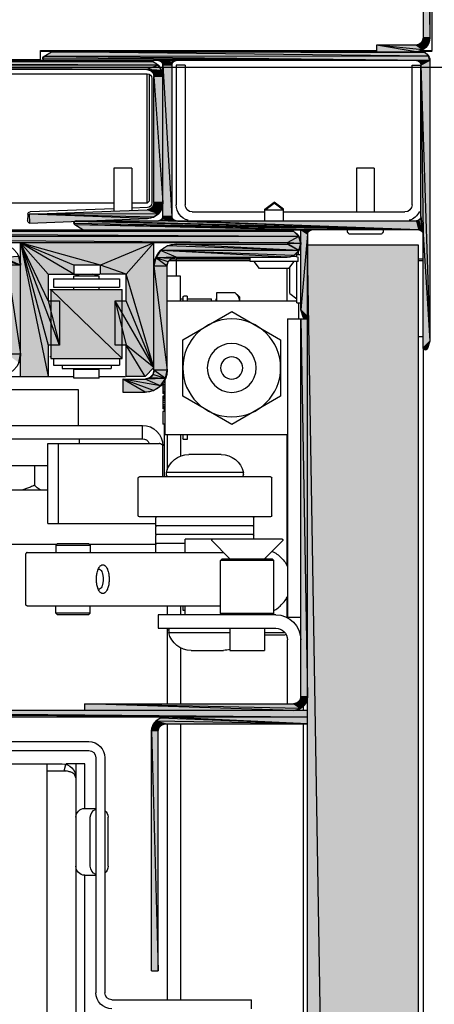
# Model space of a CAD drawing. Header units: millimetres. Extents: x 0 to 111311, y -48878 to -25280.
# Tile 230 of 244: x 106341 to 106350, y -28081 to -28059. Entities that reach past the tile are written whole.
import ezdxf

# ---------------------------------------------------------------- set-up
doc = ezdxf.new("R2010")
doc.units = ezdxf.units.MM
doc.layers.add('J 0.15', color=40, linetype='Continuous', lineweight=15)

# ---------------------------------------------------------------- blocks, each defined once
blk = doc.blocks.new('A$C240905DC')
at = {"color": 7, "linetype": 'Continuous'}
for p, q in [((0.5, 2612.93), (0.5, 2494.13)), ((2, 2612.93), (2, 2494.13)), ((0, 2491.28), (0, 2548.03)), ((2.5, 2491.28), (0, 2491.28)), ((2.5, 2491.15), (0, 2491.15)), ((0.77, 2490.03), (85.5, 2491.03)), ((0.77, 2490.03), (1.5, 2490.76)), ((0.92, 2492.58), (2.8, 2492.74)), ((1.5, 2490.76), (2.5, 2491.03)), ((1.5, 2490.76), (85.5, 2491.03)), ((2.05, 2491.44), (12.46, 2492.53)), ((2.05, 2491.44), (3.6, 2492.53)), ((3.6, 2491.03), (2.05, 2491.44)), ((85.5, 2491.03), (2.5, 2491.03)), ((2.8, 2492.74), (3.6, 2492.53)), ((3.6, 2491.03), (12.46, 2492.53)), ((3.6, 2492.53), (12.46, 2492.53)), ((12.46, 2492.53), (12.46, 2491.03)), ((88, 2491.28), (12.46, 2491.28)), ((88, 2491.15), (85.5, 2491.15)), ((87.26, 2489.96), (85.5, 2491.03)), ((88, 2489.29), (88, 2491.28)), ((0.5, 2489.03), (87.38, 2489.2)), ((3.5, 2489.03), (0.5, 2489.03)), ((0.5, 2489.03), (3, 2488.89)), ((0.5, 2489.03), (2.63, 2488.53)), ((0.5, 2489.03), (0.5, 2426.03)), ((2.63, 2488.53), (2.5, 2488.03)), ((3, 2488.89), (2.63, 2488.53)), ((3.5, 2489.03), (3, 2488.89)), ((3.5, 2489.03), (87.38, 2489.2)), ((3.5, 2489.03), (57.5, 2489.03)), ((57.5, 2489.03), (87.38, 2489.2)), ((61.5, 2489.03), (57.5, 2489.03)), ((58, 2488.89), (57.5, 2489.03)), ((58, 2488.89), (61.5, 2489.03)), ((58.37, 2488.53), (61, 2488.89)), ((58.5, 2488.03), (60.63, 2488.53)), ((60.63, 2488.53), (60.5, 2488.03)), ((61, 2488.89), (60.63, 2488.53)), ((61.5, 2489.03), (61, 2488.89)), ((61.5, 2489.03), (87.38, 2489.2)), ((61.5, 2489.03), (251, 2489.03)), ((61.55, 2487.97), (248.28, 2488.75)), ((62.72, 2488.75), (64.1, 2489.03)), ((62.72, 2488.75), (246.9, 2489.03)), ((87.38, 2489.2), (87, 2489.03)), ((224.76, 2489.29), (88, 2489.29)), ((2.5, 2488.03), (2, 2450.03)), ((2.5, 2454.03), (2.5, 2488.03)), ((4.5, 2488.01), (2.5, 2488.01)), ((4.5, 2456.63), (4.5, 2488.01)), ((55.5, 2488.01), (57.5, 2488.01)), ((55.5, 2488.01), (55.5, 2456.63)), ((57.5, 2488.01), (57.5, 2456.63)), ((58.5, 2488.03), (58.5, 2454.03)), ((60.5, 2454.03), (60.5, 2488.03)), ((60.5, 2485.43), (62.71, 2486.23)), ((60.77, 2486.81), (63.3, 2486.81)), ((61.55, 2487.97), (249.45, 2487.97)), ((62.71, 2486.23), (62.5, 2485.43)), ((63.3, 2486.81), (62.71, 2486.23)), ((64.1, 2487.03), (249.45, 2487.97)), ((64.1, 2487.03), (246.9, 2487.03)), ((62.5, 2457.13), (62.5, 2485.43)), ((63, 2485.03), (63, 2457.04)), ((63.5, 2457.53), (63.5, 2485.89)), ((248.38, 2486.03), (64, 2486.03)), ((64, 2457.23), (64, 2486.03)), ((13, 2464.83), (17, 2464.83)), ((13, 2464.83), (13, 2455.03)), ((17, 2464.83), (17, 2455.03)), ((67.5, 2464.83), (71.5, 2464.83)), ((67.5, 2464.83), (67.5, 2455.4)), ((71.5, 2464.83), (71.5, 2455.25)), ((64, 2457.03), (63.5, 2457.53)), ((33.4, 2455.62), (35.5, 2457.23)), ((33.4, 2455.42), (35.5, 2457.03)), ((33.4, 2455.62), (33.66, 2455.62)), ((33.4, 2453.03), (33.4, 2455.62)), ((33.4, 2455.42), (37.6, 2455.42)), ((37.6, 2455.62), (35.5, 2457.23)), ((37.6, 2455.42), (35.5, 2457.03)), ((37.34, 2455.62), (37.6, 2455.62)), ((37.6, 2453.03), (37.6, 2455.62)), ((60.76, 2455.78), (62.7, 2456.34)), ((61.51, 2454.63), (64.04, 2455.53)), ((62.7, 2456.34), (63.27, 2455.76)), ((63.96, 2456.04), (67.5, 2455.91)), ((64, 2457.03), (67.5, 2457.03)), ((90.58, 2454.53), (64.04, 2455.53)), ((71.5, 2457.03), (155.25, 2457.03)), ((71.5, 2455.76), (90.36, 2455.03)), ((2.5, 2454.03), (2, 2450.03)), ((2.63, 2453.53), (2, 2450.03)), ((2.63, 2453.53), (2.13, 2450.53)), ((2.5, 2454.03), (2.63, 2453.53)), ((2.63, 2453.53), (3, 2453.16)), ((33.4, 2455.03), (6.1, 2455.03)), ((53.9, 2455.03), (37.6, 2455.03)), ((57.5, 2453.03), (61, 2453.16)), ((58, 2453.16), (60.63, 2453.53)), ((58.37, 2453.53), (60.5, 2454.03)), ((60.5, 2454.03), (60.63, 2453.53)), ((60.63, 2453.53), (61, 2453.16)), ((61, 2453.16), (61.5, 2453.03)), ((62.63, 2453.84), (90.58, 2454.53)), ((63.96, 2453.53), (62.63, 2453.84)), ((63.96, 2453.53), (90.58, 2454.53)), ((90.5, 2452.53), (63.96, 2453.53)), ((90.58, 2454.53), (90.5, 2452.53)), ((90.84, 2454.55), (90.9, 2453.05)), ((3, 2451.03), (57.5, 2453.03)), ((3, 2451.03), (61.5, 2453.03)), ((3, 2451.03), (80.26, 2452.1)), ((3, 2451.03), (27, 2451.03)), ((57.5, 2453.03), (3.5, 2453.03)), ((27, 2451.03), (80.26, 2452.1)), ((29.5, 2451.03), (27, 2451.03)), ((27.5, 2450.89), (27, 2451.03)), ((27.5, 2450.89), (29.5, 2451.03)), ((27.87, 2450.53), (27.5, 2450.89)), ((27.87, 2450.53), (29.5, 2451.03)), ((28, 2450.03), (29.5, 2451.03)), ((29.5, 2451.03), (80.26, 2452.1)), ((229.84, 2451.03), (29.5, 2451.03)), ((29.5, 2433.03), (29.5, 2451.03)), ((31.05, 2450.61), (32.6, 2451.03)), ((31.05, 2450.61), (226.4, 2451.03)), ((57.5, 2453.03), (61.5, 2453.03)), ((80, 2453.03), (61.5, 2453.03)), ((78.5, 2451.03), (80.26, 2452.1)), ((2, 2450.03), (0.5, 2426.03)), ((2.13, 2450.53), (2, 2450.03)), ((2, 2424.53), (2, 2450.03)), ((11.65, 2450.03), (18.35, 2450.03)), ((28, 2450.03), (27.87, 2450.53)), ((28, 2450.03), (29.5, 2433.03)), ((28, 2450.03), (28, 2431.53)), ((29.92, 2449.48), (227.95, 2450.61)), ((29.92, 2449.48), (229.08, 2449.48)), ((32.6, 2448.08), (229.08, 2449.48)), ((3.03, 2447.53), (28.03, 2447.53)), ((3.03, 972.53), (3.03, 2447.53)), ((3.03, 972.53), (28.03, 2447.53)), ((28.03, 972.53), (28.03, 2447.53)), ((29.5, 2447.93), (32.47, 2448)), ((29.92, 2446.38), (32.6, 2447.78)), ((29.92, 2446.38), (59.44, 2447.4)), ((32.47, 2448), (32.47, 2447.85)), ((32.6, 2448.08), (226.4, 2448.08)), ((57.55, 2447.78), (32.6, 2447.78)), ((59.44, 2447.4), (61.05, 2446.33)), ((62.5, 2448.08), (74.5, 2443.08)), ((62.5, 2448.08), (68.75, 2441.08)), ((62.5, 2419.48), (62.5, 2448.08)), ((74.5, 2443.08), (92.5, 2448.08)), ((80.5, 2441.08), (92.5, 2448.08)), ((80.5, 2443.08), (92.5, 2448.08)), ((92.5, 2448.08), (86.25, 2418.08)), ((86.25, 2435.08), (92.5, 2448.08)), ((86.25, 2441.08), (92.5, 2448.08)), ((92.5, 2418.08), (92.5, 2448.08)), ((3.03, 2444.46), (2, 2444.46)), ((30.43, 2445.43), (29.5, 2445.43)), ((30.03, 2445.43), (30.03, 2446.22)), ((30.1, 2444.83), (30.15, 2444.83)), ((30.1, 2443.9), (30.1, 2444.83)), ((30.43, 2444.83), (30.43, 2445.43)), ((30.43, 2445.03), (31.51, 2445.03)), ((31.05, 2445.24), (61.05, 2446.33)), ((32.6, 2444.83), (31.05, 2445.24)), ((32.6, 2444.83), (61.05, 2446.33)), ((57.55, 2444.83), (32.6, 2444.83)), ((40.9, 2443.9), (40.9, 2444.83)), ((40.9, 2444.53), (57.55, 2444.53)), ((58.7, 2444.46), (40.9, 2444.46)), ((57.55, 2444.53), (57.4, 2444.68)), ((57.55, 2444.83), (61.05, 2446.33)), ((57.55, 2444.53), (57.55, 2440.57)), ((58.55, 2444.56), (62.12, 2444.72)), ((59.28, 2443.83), (58.55, 2444.56)), ((59.28, 2443.83), (62.12, 2444.72)), ((59.55, 2442.83), (62.12, 2444.72)), ((61.05, 2446.33), (62.12, 2444.72)), ((62.12, 2444.72), (62.5, 2442.83)), ((2, 2444.03), (3.03, 2444.03)), ((30.1, 2443.9), (40.9, 2443.9)), ((30.43, 2434.63), (30.43, 2443.9)), ((32.2, 2442.33), (31, 2443.9)), ((32, 2436.73), (32, 2442.59)), ((32.2, 2442.33), (38.8, 2442.33)), ((32.55, 2434.98), (32.55, 2442.33)), ((38.8, 2442.33), (40, 2443.9)), ((40.9, 2444.03), (59.14, 2444.03)), ((59.55, 2442.83), (59.28, 2443.83)), ((59.55, 2419.48), (59.55, 2442.83)), ((68.75, 2441.08), (74.5, 2443.08)), ((74.5, 2443.08), (80.5, 2443.08)), ((74.5, 2441.08), (74.5, 2443.08)), ((80.5, 2443.08), (80.5, 2441.08)), ((92.5, 2443.08), (95.77, 2444.08)), ((56.55, 2440.57), (59.55, 2440.57)), ((56.55, 2434.98), (56.55, 2440.57)), ((62.5, 2420.08), (68.75, 2441.08)), ((68.75, 2441.08), (74.5, 2441.08)), ((68.75, 2435.08), (68.75, 2441.08)), ((85.05, 2439.98), (70.25, 2439.98)), ((70.25, 2439.98), (70.25, 2438.13)), ((86.25, 2441.08), (74.65, 2441.08)), ((74.8, 2440.58), (76.24, 2441.08)), ((74.8, 2440.58), (80.5, 2440.58)), ((74.8, 2439.98), (74.8, 2440.58)), ((80.5, 2440.58), (79.06, 2441.08)), ((80.5, 2439.98), (80.5, 2440.58)), ((85.05, 2439.98), (85.05, 2438.13)), ((86.25, 2441.08), (86.25, 2435.08)), ((85.91, 2437.58), (69.65, 2437.58)), ((69.65, 2422.08), (69.65, 2437.58)), ((69.65, 2422.08), (85.65, 2437.58)), ((85.05, 2438.13), (70.25, 2438.13)), ((74.8, 2437.58), (74.8, 2438.13)), ((80.5, 2437.58), (80.5, 2438.13)), ((85.65, 2437.58), (85.65, 2422.08)), ((32, 2436.73), (30.43, 2435.53)), ((43.3, 2435.92), (44.3, 2436.92)), ((43.3, 2435.92), (43.3, 2434.98)), ((48.35, 2436.92), (44.3, 2436.92)), ((48.35, 2434.98), (48.35, 2436.92)), ((48.55, 2435.52), (48.35, 2435.52)), ((48.55, 2434.98), (48.55, 2435.52)), ((55.03, 2435.53), (49.55, 2435.53)), ((49.55, 2434.98), (49.55, 2435.53)), ((55.03, 2436.08), (55.83, 2436.08)), ((55.03, 2436.08), (55.03, 2434.98)), ((56.03, 2435.88), (56.03, 2434.98)), ((56.55, 2435.53), (56.03, 2435.53)), ((30.43, 2434.63), (29.5, 2434.63)), ((30.03, 2434.63), (30.03, 2431.03)), ((30.43, 2434.98), (59.55, 2434.98)), ((62.5, 2420.08), (68.75, 2435.08)), ((71.25, 2435.08), (68.75, 2435.08)), ((71.25, 2425.08), (71.25, 2435.08)), ((86.25, 2435.08), (83.75, 2435.08)), ((83.75, 2435.08), (83.75, 2425.08)), ((86.25, 2435.08), (83.75, 2425.08)), ((28, 2431.53), (29.5, 2433.03)), ((32.53, 2431.03), (28.03, 2431.03)), ((29.53, 2431.03), (28.03, 2346.13)), ((28.12, 2431.2), (28.98, 2431.38)), ((28.98, 2431.38), (28.76, 2431.1)), ((28.98, 2431.38), (29.5, 2433.03)), ((29.53, 2346.13), (29.53, 2431.03)), ((32.53, 2431.03), (32.53, 2364.03)), ((45.03, 2432.68), (34.03, 2426.33)), ((56.03, 2426.33), (45.03, 2432.68)), ((3.03, 2427.03), (2.03, 2427.03)), ((0.5, 2426.03), (2, 2424.53)), ((0.5, 2426.03), (1.02, 2424.38)), ((1.02, 2424.38), (2, 2424.53)), ((2, 2424.53), (1.88, 2424.2)), ((2.03, 2424.38), (2.03, 999.03)), ((34.03, 2426.33), (34.03, 2413.63)), ((56.03, 2413.63), (56.03, 2426.33)), ((62.5, 2420.08), (68.75, 2425.08)), ((64.5, 2418.08), (68.75, 2425.08)), ((68.75, 2425.08), (71.25, 2425.08)), ((68.75, 2418.08), (68.75, 2425.08)), ((83.75, 2425.08), (86.25, 2425.08)), ((86.25, 2425.08), (86.25, 2418.08)), ((85.65, 2422.08), (69.65, 2422.08)), ((70.25, 2422.08), (70.25, 2420.63)), ((85.05, 2422.08), (85.05, 2420.63)), ((85.91, 2422.58), (85.65, 2422.58)), ((62.5, 2420.08), (64.5, 2418.08)), ((85.05, 2420.63), (70.25, 2420.63)), ((72.15, 2420.63), (72.15, 2419.83)), ((83.15, 2420.63), (83.15, 2419.83)), ((59.93, 2417.58), (63.5, 2417.75)), ((63.5, 2417.75), (64.5, 2417.48)), ((64.5, 2418.08), (68.75, 2418.08)), ((74.8, 2418.08), (68.9, 2418.08)), ((83.15, 2419.83), (72.15, 2419.83)), ((74.8, 2419.63), (80.5, 2419.63)), ((74.8, 2417.68), (74.8, 2419.63)), ((74.8, 2417.68), (80.5, 2417.68)), ((75.5, 2419.83), (75.5, 2419.63)), ((79.8, 2419.83), (79.8, 2419.63)), ((80.5, 2417.68), (80.5, 2419.63)), ((113.5, 2418.08), (80.5, 2418.08)), ((60.03, 2417.37), (60.03, 2404.98)), ((60.03, 2416.28), (60.53, 2416.28)), ((60.03, 2415.88), (60.53, 2415.88)), ((60.53, 2416.28), (60.53, 2414.24)), ((61, 2415.98), (69.5, 2417.48)), ((61, 2415.98), (64.5, 2417.48)), ((62.61, 2414.9), (61, 2415.98)), ((62.61, 2414.9), (69.5, 2417.48)), ((69.5, 2417.48), (64.5, 2417.48)), ((64.5, 2414.53), (69.5, 2417.48)), ((69.5, 2417.48), (69.5, 2414.53)), ((34.03, 2413.63), (45.03, 2407.28)), ((45.03, 2407.28), (56.03, 2413.63)), ((60.03, 2415.41), (60.53, 2415.41)), ((60.03, 2415.02), (60.53, 2415.02)), ((60.03, 2414.63), (60.53, 2414.63)), ((60.03, 2414.39), (60.53, 2414.39)), ((60.03, 2414.24), (60.53, 2414.24)), ((60.03, 2413.61), (60.53, 2413.61)), ((60.03, 2413.53), (60.53, 2413.53)), ((60.03, 2413.45), (60.53, 2413.45)), ((60.03, 2413.29), (60.53, 2413.29)), ((60.21, 2414.24), (60.21, 2413.61)), ((60.53, 2413.61), (60.53, 2410.78)), ((64.5, 2414.53), (62.61, 2414.9)), ((69.5, 2414.53), (64.5, 2414.53)), ((79.5, 2415.08), (184.5, 2415.08)), ((79.5, 2407.08), (79.5, 2415.08)), ((60.03, 2413.06), (60.53, 2413.06)), ((60.03, 2412.67), (60.53, 2412.67)), ((60.03, 2412.2), (60.53, 2412.2)), ((60.03, 2411.73), (60.53, 2411.73)), ((60.03, 2411.33), (60.53, 2411.33)), ((60.03, 2411.1), (60.53, 2411.1)), ((60.03, 2410.94), (60.53, 2410.94)), ((60.03, 2410.86), (60.53, 2410.86)), ((60.03, 2410.78), (60.53, 2410.78)), ((60.03, 2410.16), (60.53, 2410.16)), ((60.21, 2410.78), (60.21, 2410.16)), ((60.53, 2410.16), (60.53, 2407.33)), ((60.03, 2407.33), (60.53, 2407.33)), ((60.21, 2407.33), (60.21, 2395.53)), ((179.5, 2407.08), (65.1, 2407.08)), ((65.1, 2404.08), (65.1, 2407.08)), ((32.53, 2404.98), (60.03, 2404.98)), ((32.55, 2375.48), (32.55, 2404.98)), ((55.03, 2404.98), (55.03, 2403.88)), ((56.03, 2404.98), (56.03, 2404.08)), ((56.55, 2404.98), (56.55, 2400.18)), ((59.55, 2404.98), (59.55, 2397.04)), ((55.03, 2403.88), (55.83, 2403.88)), ((60.5, 2395.53), (60.5, 2402.48)), ((86.39, 2403.04), (61.33, 2403.04)), ((101.5, 2404.08), (65.1, 2404.08)), ((79.23, 2403.04), (79.23, 2404.08)), ((83.93, 2385.04), (83.93, 2403.04)), ((86.39, 2385.04), (86.39, 2403.04)), ((47.4, 2400.53), (54.7, 2400.53)), ((201.56, 2398.03), (86.39, 2398.03)), ((89.38, 2398.03), (89.38, 2393.63)), ((36.35, 2395.53), (65.75, 2395.53)), ((42.4, 2396.53), (59.7, 2396.53)), ((42.4, 2396.03), (42.4, 2396.53)), ((59.55, 2395.68), (59.55, 2395.53)), ((59.7, 2396.03), (59.7, 2396.53)), ((36.05, 2386.83), (36.05, 2395.23)), ((66.05, 2386.83), (66.05, 2395.23)), ((103.45, 2392.63), (86.39, 2392.63)), ((36.35, 2386.53), (65.75, 2386.53)), ((40.05, 2384.53), (40.05, 2386.33)), ((40.05, 2384.53), (62.05, 2384.53)), ((62.05, 2384.53), (62.05, 2386.33)), ((86.39, 2385.04), (62.05, 2385.04)), ((40.05, 2382.53), (40.05, 2384.33)), ((40.05, 2382.53), (62.05, 2382.53)), ((40.05, 2381.53), (40.05, 2382.33)), ((62.05, 2382.53), (62.05, 2384.33)), ((62.05, 2380.53), (62.05, 2382.33)), ((33.57, 2381.19), (37.63, 2377.13)), ((33.71, 2381.53), (55.48, 2381.53)), ((49.49, 2381.19), (45.43, 2377.13)), ((55.48, 2378.53), (55.48, 2381.53)), ((55.48, 2380.53), (62.05, 2380.53)), ((62.05, 2378.53), (62.05, 2380.33)), ((77.08, 2380.37), (62.15, 2380.37)), ((77.24, 2380.53), (76.85, 2380.14)), ((84.55, 2380.14), (76.85, 2380.14)), ((76.85, 2380.14), (76.85, 2378.53)), ((84.17, 2380.53), (77.24, 2380.53)), ((84.17, 2380.53), (84.55, 2380.14)), ((167.55, 2380.37), (84.33, 2380.37)), ((84.55, 2380.14), (84.55, 2378.53)), ((90.98, 2378.53), (46.83, 2378.53)), ((91.28, 2366.83), (91.28, 2378.23)), ((35.53, 2376.73), (35.83, 2377.03)), ((35.53, 2376.73), (47.53, 2376.73)), ((35.53, 2364.83), (35.53, 2376.73)), ((35.83, 2377.03), (47.23, 2377.03)), ((37.34, 2377.03), (37.34, 2377.42)), ((45.43, 2377.13), (37.63, 2377.13)), ((37.63, 2377.13), (37.63, 2377.03)), ((45.43, 2377.13), (45.43, 2377.03)), ((47.53, 2376.73), (47.23, 2377.03)), ((47.53, 2364.83), (47.53, 2376.73)), ((32.55, 2363.9), (32.55, 2368.58)), ((35.53, 2364.83), (47.53, 2364.83)), ((35.83, 2364.53), (35.53, 2364.83)), ((47.23, 2364.53), (47.53, 2364.83)), ((90.98, 2366.53), (47.53, 2366.53)), ((55.48, 2364.53), (55.48, 2366.53)), ((56, 2365.53), (55.48, 2365.53)), ((56, 2366.53), (56, 2365.53)), ((56.55, 2366.53), (56.55, 2364.53)), ((59.55, 2366.53), (59.55, 2364.53)), ((76.85, 2364.91), (76.85, 2366.53)), ((76.85, 2364.91), (84.55, 2364.91)), ((77.24, 2364.53), (76.85, 2364.91)), ((84.17, 2364.53), (84.55, 2364.91)), ((84.55, 2364.91), (84.55, 2366.53)), ((32.53, 2364.03), (29.53, 2364.03)), ((35.13, 2364.53), (61.53, 2364.53)), ((61.53, 2364.53), (61.53, 2361.53)), ((77.24, 2364.53), (84.17, 2364.53)), ((32.88, 2360.19), (33.05, 2360.03)), ((37.63, 2360.53), (33.08, 2360.53)), ((61.53, 2361.53), (35.13, 2361.53)), ((37.63, 2361.53), (37.63, 2356.53)), ((45.43, 2361.53), (45.43, 2356.53)), ((59.18, 2360.53), (45.43, 2360.53)), ((59.18, 2361.03), (59.18, 2360.53)), ((59.55, 2361.53), (59.55, 2344.53)), ((32.53, 2344.53), (32.53, 2358.93)), ((37.63, 2360.03), (33.05, 2360.03)), ((45.43, 2356.53), (37.63, 2356.53)), ((54.18, 2356.53), (46.88, 2356.53)), ((56.55, 2357.11), (56.55, 2344.53)), ((28.44, 2344.58), (30.33, 2344.74)), ((30.33, 2344.74), (31.13, 2344.53)), ((28.03, 2343.03), (194.93, 2343.03)), ((29, 2343.89), (29, 2343.03)), ((29.58, 2343.44), (78.03, 2344.53)), ((29.58, 2343.44), (31.13, 2344.53)), ((31.13, 2343.03), (29.58, 2343.44)), ((31.13, 2343.03), (78.03, 2344.53)), ((78.03, 2344.53), (31.13, 2344.53)), ((78.03, 2343.03), (78.03, 2344.53)), ((28.03, 2341.53), (196.12, 2341.76)), ((28.03, 2341.53), (194.93, 2341.53)), ((28.03, 2340.03), (62.12, 2340.62)), ((59.93, 2340.03), (62.12, 2340.62)), ((60.73, 2339.81), (62.12, 2340.62)), ((62.12, 2340.62), (62.79, 2339.61)), ((59.93, 2340.03), (28.03, 2340.03)), ((29, 2340.03), (29, 1758.03)), ((56.55, 2340.03), (56.55, 2278.03)), ((59.55, 2340.03), (59.55, 2278.03)), ((60.73, 2339.81), (59.93, 2340.03)), ((61.31, 2339.23), (62.79, 2339.61)), ((61.53, 2338.43), (61.31, 2339.23)), ((61.53, 2338.43), (62.79, 2339.61)), ((61.53, 2284.53), (61.53, 2338.43)), ((62.79, 2339.61), (63.03, 2338.43)), ((63.03, 2284.53), (63.03, 2338.43)), ((199.96, 2336.03), (77.16, 2336.03)), ((199.96, 2334.03), (77.16, 2334.03)), ((73.56, 2332.43), (73.56, 2279.63)), ((75.56, 2332.43), (75.56, 2279.63)), ((78.06, 2331.03), (82.3, 2331.03)), ((78.06, 2321.03), (78.06, 2331.03)), ((80.06, 2331.03), (80.06, 1091.03)), ((82.72, 2329.47), (82.3, 2330.91)), ((86.57, 2329.47), (82.3, 2329.47)), ((86.57, 2331.03), (83.16, 2331.03)), ((209.97, 2331.03), (86.57, 2331.03)), ((86.57, 2331.03), (86.57, 1091.03)), ((78.06, 2321.03), (75.56, 2321.03)), ((72.81, 2308.03), (72.81, 2319.03)), ((76.81, 2308.03), (76.81, 2319.03)), ((78.06, 2306.03), (75.56, 2306.03)), ((78.06, 2251.03), (78.06, 2306.03)), ((63.03, 2284.53), (61.53, 2284.53)), ((71.96, 2278.03), (40.56, 2278.03)), ((40.56, 2276.03), (40.56, 2278.03))]:
    blk.add_line(p, q, dxfattribs=at)
for points in [[(0.5, 2612.93), (2, 2612.93), (0.5, 2494.13)], [(0.92, 2492.58), (0.5, 2494.13), (2, 2494.13)], [(0.92, 2492.58), (2, 2494.13), (2.21, 2493.33)], [(0.92, 2492.58), (2.21, 2493.33), (2.8, 2492.74)], [(2.05, 2491.44), (0.92, 2492.58), (3.6, 2492.53)], [(0.5, 2489.03), (0.77, 2490.03), (87.26, 2489.96)], [(0.5, 2489.03), (87.26, 2489.96), (87.49, 2489.61)], [(0.5, 2489.03), (87.49, 2489.61), (87.38, 2489.2)], [(0.5, 2489.03), (2.5, 2488.03), (0.5, 2426.03)], [(58.37, 2488.53), (58, 2488.89), (61, 2488.89)], [(58.5, 2488.03), (58.37, 2488.53), (60.63, 2488.53)], [(61.55, 2487.97), (62.72, 2488.75), (248.28, 2488.75)], [(58.5, 2488.03), (60.5, 2488.03), (58.5, 2454.03)], [(60.5, 2485.43), (60.77, 2486.81), (62.71, 2486.23)], [(60.77, 2486.81), (61.55, 2487.97), (64.1, 2487.03)], [(60.77, 2486.81), (64.1, 2487.03), (63.3, 2486.81)], [(60.5, 2485.43), (62.5, 2485.43), (60.5, 2457.13)], [(60.76, 2455.78), (60.5, 2457.13), (62.5, 2457.13)], [(60.76, 2455.78), (62.5, 2457.13), (62.7, 2456.34)], [(61.51, 2454.63), (60.76, 2455.78), (63.27, 2455.76)], [(61.51, 2454.63), (63.27, 2455.76), (64.04, 2455.53)], [(2.13, 2450.53), (3, 2453.16), (3.5, 2453.03)], [(57.5, 2453.03), (58, 2453.16), (61, 2453.16)], [(58, 2453.16), (58.37, 2453.53), (60.63, 2453.53)], [(58.37, 2453.53), (58.5, 2454.03), (60.5, 2454.03)], [(62.63, 2453.84), (61.51, 2454.63), (90.58, 2454.53)], [(2.5, 2450.89), (2.13, 2450.53), (3.5, 2453.03)], [(3, 2451.03), (2.5, 2450.89), (3.5, 2453.03), (3, 2451.03)], [(3, 2451.03), (80, 2453.03), (80.38, 2452.85)], [(3, 2451.03), (80.38, 2452.85), (80.49, 2452.45)], [(3, 2451.03), (80.49, 2452.45), (80.26, 2452.1)], [(29.5, 2447.93), (29.92, 2449.48), (32.6, 2448.08)], [(29.92, 2449.48), (31.05, 2450.61), (227.95, 2450.61)], [(29.5, 2447.93), (32.6, 2448.08), (32.47, 2448)], [(29.92, 2446.38), (29.5, 2447.93), (32.47, 2447.85)], [(29.92, 2446.38), (32.47, 2447.85), (32.6, 2447.78)], [(29.92, 2446.38), (57.55, 2447.78), (59.44, 2447.4)], [(83.75, 2425.08), (92.5, 2448.08), (86.25, 2425.08)], [(31.05, 2445.24), (29.92, 2446.38), (61.05, 2446.33)], [(58.55, 2444.56), (57.55, 2444.83), (62.12, 2444.72)], [(92.5, 2443.08), (92.88, 2444.99), (96.5, 2444.81)], [(92.5, 2443.08), (96.5, 2444.81), (95.77, 2444.08)], [(59.55, 2442.83), (62.5, 2442.83), (59.55, 2419.48)], [(92.5, 2443.08), (95.5, 2443.08), (92.5, 2423.08)], [(62.5, 2420.08), (71.25, 2435.08), (68.75, 2425.08)], [(28.12, 2431.2), (28, 2431.53), (28.98, 2431.38)], [(28.42, 2431.03), (28.12, 2431.2), (28.76, 2431.1), (28.42, 2431.03)], [(1.24, 2424.1), (1.02, 2424.38), (1.88, 2424.2)], [(1.88, 2424.2), (1.58, 2424.03), (1.24, 2424.1), (1.88, 2424.2)], [(92.88, 2421.16), (92.5, 2423.08), (95.5, 2423.08)], [(59.93, 2417.58), (59.55, 2419.48), (62.5, 2419.48)], [(59.93, 2417.58), (62.5, 2419.48), (62.77, 2418.48)], [(59.93, 2417.58), (62.77, 2418.48), (63.5, 2417.75)], [(61, 2415.98), (59.93, 2417.58), (64.5, 2417.48)], [(28.44, 2344.58), (28.03, 2346.13), (29.53, 2346.13)], [(28.44, 2344.58), (29.53, 2346.13), (29.74, 2345.33)], [(28.44, 2344.58), (29.74, 2345.33), (30.33, 2344.74)], [(28.03, 2341.53), (194.93, 2343.03), (197.12, 2342.44)], [(28.03, 2341.53), (197.12, 2342.44), (196.12, 2341.76)], [(29.58, 2343.44), (28.44, 2344.58), (31.13, 2344.53)], [(28.03, 2340.03), (59.93, 2341.53), (61.11, 2341.29)], [(28.03, 2340.03), (61.11, 2341.29), (62.12, 2340.62)], [(61.31, 2339.23), (60.73, 2339.81), (62.79, 2339.61)], [(61.53, 2338.43), (63.03, 2338.43), (61.53, 2284.53)]]:
    blk.add_lwpolyline(points, dxfattribs=at)
for radius in [11, 5.5, 2.5]:
    blk.add_circle((45.03, 2419.98), radius, dxfattribs=at)
for centre, radius, start, end in [((3.6, 2494.13), 3.1, 180, 270), ((3.6, 2494.13), 1.6, 180, 270), ((2.5, 2489.03), 2, 90, 180), ((3.5, 2488.03), 1, 90, 180), ((57.5, 2488.03), 1, 0, 90), ((61.5, 2488.03), 1, 90, 180), ((64.1, 2485.43), 3.6, 90, 180), ((87, 2489.53), 0.5, 270, 58.633), ((64.1, 2485.43), 1.6, 90, 180), ((64, 2485.03), 1, 90, 180), ((6.1, 2456.63), 1.6, 180, 270), ((53.9, 2456.63), 1.6, 270, 0), ((53.9, 2456.63), 3.6, 285, 0), ((64.1, 2457.13), 3.6, 180, 267.8418), ((64.1, 2457.13), 1.6, 180, 267.8418), ((64, 2457.04), 1, 180, 267.8), ((3.5, 2454.03), 1, 180, 270), ((6.1, 2456.63), 3.6, 205.0128, 255), ((57.5, 2454.03), 1, 270, 0), ((61.5, 2454.03), 1, 180, 270), ((90.34, 2454.53), 0.5, 2.2172, 87.8), ((90.4, 2453.03), 0.5, 278.8467, 2.2172), ((3, 2450.03), 1, 90, 180), ((11.65, 2450.68), 0.65, 147.4057, 270), ((18.35, 2450.68), 0.65, 270, 32.5943), ((27, 2450.03), 1, 0, 90), ((32.6, 2447.93), 3.1, 90, 270), ((80, 2452.53), 0.5, 301.367, 90), ((32.6, 2447.93), 0.15, 90, 270), ((57.55, 2442.83), 4.95, 0, 90), ((97.5, 2443.08), 5, 90, 180), ((57.55, 2442.83), 2, 0, 90), ((55.83, 2435.88), 0.2, 0, 90), ((28.5, 2431.53), 0.5, 180, 342.412), ((1.5, 2424.53), 0.5, 197.588, 0), ((97.5, 2423.08), 5, 180, 270), ((64.5, 2419.48), 4.95, 180, 270), ((64.5, 2419.48), 2, 180, 270), ((65.1, 2402.48), 4.6, 90, 180), ((55.83, 2404.08), 0.2, 270, 0), ((65.1, 2402.48), 1.6, 90, 159.358), ((47.4, 2395.4), 5.12, 90, 167.3196), ((54.7, 2395.4), 5.12, 12.6804, 90), ((36.35, 2395.23), 0.3, 90, 180), ((42.9, 2396.03), 0.5, 180, 270), ((59.2, 2396.03), 0.5, 270, 0), ((65.75, 2395.23), 0.3, 0, 90), ((36.35, 2386.83), 0.3, 180, 270), ((65.75, 2386.83), 0.3, 270, 0), ((40.25, 2386.33), 0.2, 90, 180), ((40.25, 2384.33), 0.2, 90, 180), ((61.85, 2386.33), 0.2, 0, 90), ((61.85, 2384.33), 0.2, 0, 90), ((40.25, 2382.33), 0.2, 90, 180), ((61.85, 2382.33), 0.2, 0, 90), ((33.71, 2381.33), 0.2, 90, 225), ((49.34, 2381.33), 0.2, 315, 90), ((61.85, 2380.33), 0.2, 0, 90), ((35.13, 2358.93), 5.6, 90, 180), ((35.13, 2358.93), 2.6, 90, 180), ((54.18, 2361.65), 5.12, 270, 347.3196), ((58.68, 2361.03), 0.5, 0, 90), ((46.88, 2361.65), 5.12, 253.5625, 270), ((31.13, 2346.13), 3.1, 180, 270), ((31.13, 2346.13), 1.6, 180, 270), ((59.93, 2338.43), 3.1, 0, 90), ((59.93, 2338.43), 1.6, 0, 90), ((77.16, 2332.43), 3.6, 90, 180), ((77.16, 2332.43), 1.6, 90, 180), ((83.16, 2327.93), 3.1, 90, 180), ((74.81, 2319.03), 2, 128.7417, 180), ((74.81, 2319.03), 2, 0, 67.9316), ((78.06, 2319.03), 2, 0, 90), ((74.81, 2308.03), 2, 180, 231.2583), ((74.81, 2308.03), 2, 292.0684, 0), ((78.06, 2308.03), 2, 270, 0), ((71.96, 2279.63), 1.6, 270, 0), ((71.96, 2279.63), 3.6, 270, 0)]:
    blk.add_arc(centre, radius, start, end, dxfattribs=at)
for points in [[(63.94, 2457.09), (63.97, 2457.13), (63.99, 2457.18), (64, 2457.23)], [(44.3, 2436.92), (43.9, 2436.47), (43.61, 2436.05), (43.42, 2435.66), (43.32, 2435.26), (43.31, 2434.98)], [(60.5, 2402.48), (60.51, 2402.53), (60.52, 2402.57), (60.55, 2402.62), (60.6, 2402.67), (60.71, 2402.76), (60.88, 2402.85), (61.08, 2402.95), (61.33, 2403.04)], [(88.09, 2392.63), (88.5, 2392.88), (88.93, 2393.21), (89.38, 2393.63)], [(89.38, 2393.63), (90.28, 2393.21), (91.14, 2392.88), (91.97, 2392.63)], [(62.15, 2380.37), (62.04, 2380.37)], [(35.95, 2378.81), (35.41, 2378.52), (34.36, 2377.77), (33.45, 2376.85), (32.71, 2375.78), (32.53, 2375.43)], [(90.98, 2378.53), (91.1, 2378.5), (91.2, 2378.43), (91.27, 2378.32)], [(91.27, 2378.32), (91.28, 2378.23)], [(74.7, 2375.37), (74.44, 2375.62), (74, 2375.78), (73.56, 2375.62), (73.16, 2375.16), (72.85, 2374.44), (72.65, 2373.53), (72.58, 2372.53)], [(74.9, 2374.77), (74.73, 2374.74), (74.41, 2374.48), (74.14, 2373.97), (73.97, 2373.3), (73.91, 2372.53)], [(75.04, 2374.75), (74.84, 2375.16), (74.7, 2375.37)], [(75.04, 2374.75), (74.9, 2374.77)], [(75.43, 2372.53), (75.36, 2373.53), (75.15, 2374.44), (75.04, 2374.75)], [(72.58, 2372.53), (72.65, 2371.52), (72.85, 2370.62), (73.16, 2369.9), (73.56, 2369.44), (74, 2369.28), (74.44, 2369.44), (74.7, 2369.69)], [(73.91, 2372.53), (73.97, 2371.76), (74.14, 2371.08), (74.41, 2370.58), (74.73, 2370.31), (74.9, 2370.28)], [(75.04, 2370.3), (75.15, 2370.62), (75.36, 2371.52), (75.43, 2372.53)], [(74.7, 2369.69), (74.84, 2369.9), (75.04, 2370.3)], [(74.9, 2370.28), (75.04, 2370.3)], [(35.53, 2365.47), (35.41, 2365.53), (34.36, 2366.28), (33.45, 2367.21), (32.71, 2368.28), (32.53, 2368.62)], [(91.27, 2366.74), (91.28, 2366.82), (91.28, 2366.83)], [(90.98, 2366.53), (91.09, 2366.55), (91.19, 2366.61), (91.26, 2366.7), (91.27, 2366.74)], [(80.06, 2327.93), (80.37, 2328.63), (81.18, 2329.16), (81.91, 2329.39)], [(81.91, 2329.39), (82.3, 2329.47)]]:
    blk.add_spline(points, degree=3, dxfattribs=at)
for points in [[(2, 2612.93), (2, 2494.13), (0.5, 2494.13)], [(0.5, 2494.13), (0.5, 2612.93), (2, 2612.93)], [(0.92, 2492.58), (0.5, 2494.13), (2, 2494.13)], [(2.21, 2493.33), (0.92, 2492.58), (2, 2494.13)], [(2.8, 2492.74), (0.92, 2492.58), (2.21, 2493.33)], [(1.5, 2490.76), (85.5, 2491.03), (0.77, 2490.03)], [(85.5, 2491.03), (87.26, 2489.96), (0.77, 2490.03)], [(2.8, 2492.74), (3.6, 2492.53), (0.92, 2492.58)], [(2.05, 2491.44), (0.92, 2492.58), (3.6, 2492.53)], [(1.5, 2490.76), (2.5, 2491.03), (85.5, 2491.03)], [(2.05, 2491.44), (12.46, 2492.53), (3.6, 2491.03)], [(12.46, 2492.53), (2.05, 2491.44), (3.6, 2492.53)], [(12.46, 2492.53), (12.46, 2491.03), (3.6, 2491.03)], [(0.5, 2489.03), (0.77, 2490.03), (87.26, 2489.96)], [(87.49, 2489.61), (0.5, 2489.03), (87.26, 2489.96)], [(87.38, 2489.2), (0.5, 2489.03), (87.49, 2489.61)], [(0.5, 2489.03), (87.38, 2489.2), (3.5, 2489.03)], [(3.5, 2489.03), (3, 2488.89), (0.5, 2489.03)], [(3, 2488.89), (2.63, 2488.53), (0.5, 2489.03)], [(2.63, 2488.53), (2.5, 2488.03), (0.5, 2489.03)], [(0.5, 2426.03), (0.5, 2489.03), (2.5, 2488.03)], [(3.5, 2489.03), (87.38, 2489.2), (57.5, 2489.03)], [(57.5, 2489.03), (87.38, 2489.2), (61.5, 2489.03)], [(58, 2488.89), (57.5, 2489.03), (61.5, 2489.03)], [(61.5, 2489.03), (61, 2488.89), (58, 2488.89)], [(58.37, 2488.53), (58, 2488.89), (61, 2488.89)], [(61, 2488.89), (60.63, 2488.53), (58.37, 2488.53)], [(58.5, 2488.03), (58.37, 2488.53), (60.63, 2488.53)], [(60.63, 2488.53), (60.5, 2488.03), (58.5, 2488.03)], [(87.38, 2489.2), (87, 2489.03), (61.5, 2489.03)], [(248.28, 2488.75), (249.45, 2487.97), (61.55, 2487.97)], [(61.55, 2487.97), (62.72, 2488.75), (248.28, 2488.75)], [(246.9, 2489.03), (248.28, 2488.75), (62.72, 2488.75)], [(62.72, 2488.75), (64.1, 2489.03), (246.9, 2489.03)], [(2, 2450.03), (0.5, 2426.03), (2.5, 2488.03)], [(2.5, 2454.03), (2, 2450.03), (2.5, 2488.03)], [(60.5, 2488.03), (60.5, 2454.03), (58.5, 2454.03)], [(58.5, 2454.03), (58.5, 2488.03), (60.5, 2488.03)], [(60.5, 2485.43), (60.77, 2486.81), (62.71, 2486.23)], [(62.71, 2486.23), (62.5, 2485.43), (60.5, 2485.43)], [(60.77, 2486.81), (61.55, 2487.97), (64.1, 2487.03)], [(63.3, 2486.81), (60.77, 2486.81), (64.1, 2487.03)], [(63.3, 2486.81), (62.71, 2486.23), (60.77, 2486.81)], [(249.45, 2487.97), (64.1, 2487.03), (61.55, 2487.97)], [(64.1, 2487.03), (249.45, 2487.97), (246.9, 2487.03)], [(62.5, 2485.43), (62.5, 2457.13), (60.5, 2457.13)], [(60.5, 2457.13), (60.5, 2485.43), (62.5, 2485.43)], [(60.76, 2455.78), (60.5, 2457.13), (62.5, 2457.13)], [(62.7, 2456.34), (60.76, 2455.78), (62.5, 2457.13)], [(62.7, 2456.34), (63.27, 2455.76), (60.76, 2455.78)], [(61.51, 2454.63), (60.76, 2455.78), (63.27, 2455.76)], [(64.04, 2455.53), (61.51, 2454.63), (63.27, 2455.76)], [(64.04, 2455.53), (90.58, 2454.53), (61.51, 2454.63)], [(2.63, 2453.53), (2, 2450.03), (2.5, 2454.03)], [(2.13, 2450.53), (2, 2450.03), (2.63, 2453.53)], [(3, 2453.16), (2.13, 2450.53), (2.63, 2453.53)], [(3.5, 2453.03), (2.13, 2450.53), (3, 2453.16)], [(61, 2453.16), (61.5, 2453.03), (57.5, 2453.03)], [(57.5, 2453.03), (58, 2453.16), (61, 2453.16)], [(60.63, 2453.53), (61, 2453.16), (58, 2453.16)], [(58, 2453.16), (58.37, 2453.53), (60.63, 2453.53)], [(60.5, 2454.03), (60.63, 2453.53), (58.37, 2453.53)], [(58.37, 2453.53), (58.5, 2454.03), (60.5, 2454.03)], [(62.63, 2453.84), (61.51, 2454.63), (90.58, 2454.53)], [(62.63, 2453.84), (90.58, 2454.53), (63.96, 2453.53)], [(90.58, 2454.53), (90.5, 2452.53), (63.96, 2453.53)], [(2.5, 2450.89), (2.13, 2450.53), (3.5, 2453.03)], [(3, 2451.03), (2.5, 2450.89), (3.5, 2453.03)], [(80.38, 2452.85), (3, 2451.03), (80, 2453.03)], [(80, 2453.03), (3, 2451.03), (61.5, 2453.03)], [(61.5, 2453.03), (3, 2451.03), (57.5, 2453.03)], [(57.5, 2453.03), (3, 2451.03), (3.5, 2453.03)], [(80.49, 2452.45), (3, 2451.03), (80.38, 2452.85)], [(80.26, 2452.1), (3, 2451.03), (80.49, 2452.45)], [(3, 2451.03), (80.26, 2452.1), (27, 2451.03)], [(27, 2451.03), (80.26, 2452.1), (29.5, 2451.03)], [(27.5, 2450.89), (27, 2451.03), (29.5, 2451.03)], [(27.5, 2450.89), (29.5, 2451.03), (27.87, 2450.53)], [(27.87, 2450.53), (29.5, 2451.03), (28, 2450.03)], [(29.5, 2451.03), (29.5, 2433.03), (28, 2450.03)], [(80.26, 2452.1), (78.5, 2451.03), (29.5, 2451.03)], [(226.4, 2451.03), (227.95, 2450.61), (31.05, 2450.61)], [(31.05, 2450.61), (32.6, 2451.03), (226.4, 2451.03)], [(2, 2450.03), (2, 2424.53), (0.5, 2426.03)], [(28, 2431.53), (28, 2450.03), (29.5, 2433.03)], [(29.5, 2447.93), (29.92, 2449.48), (32.6, 2448.08)], [(227.95, 2450.61), (229.08, 2449.48), (29.92, 2449.48)], [(29.92, 2449.48), (31.05, 2450.61), (227.95, 2450.61)], [(229.08, 2449.48), (32.6, 2448.08), (29.92, 2449.48)], [(32.6, 2448.08), (229.08, 2449.48), (226.4, 2448.08)], [(28.03, 2447.53), (28.03, 972.53), (3.03, 972.53)], [(3.03, 972.53), (3.03, 2447.53), (28.03, 2447.53)], [(32.47, 2448), (29.5, 2447.93), (32.6, 2448.08)], [(32.47, 2448), (32.47, 2447.85), (29.5, 2447.93)], [(29.92, 2446.38), (29.5, 2447.93), (32.47, 2447.85)], [(32.6, 2447.78), (29.92, 2446.38), (32.47, 2447.85)], [(59.44, 2447.4), (29.92, 2446.38), (57.55, 2447.78)], [(57.55, 2447.78), (29.92, 2446.38), (32.6, 2447.78)], [(59.44, 2447.4), (61.05, 2446.33), (29.92, 2446.38)], [(92.5, 2448.08), (74.5, 2443.08), (62.5, 2448.08)], [(74.5, 2443.08), (68.75, 2441.08), (62.5, 2448.08)], [(62.5, 2420.08), (62.5, 2448.08), (68.75, 2441.08)], [(74.5, 2443.08), (92.5, 2448.08), (80.5, 2443.08)], [(80.5, 2443.08), (92.5, 2448.08), (80.5, 2441.08)], [(80.5, 2441.08), (92.5, 2448.08), (86.25, 2441.08)], [(86.25, 2435.08), (92.5, 2448.08), (83.75, 2425.08)], [(83.75, 2425.08), (92.5, 2448.08), (86.25, 2425.08)], [(86.25, 2441.08), (92.5, 2448.08), (86.25, 2435.08)], [(86.25, 2425.08), (92.5, 2448.08), (86.25, 2418.08)], [(92.5, 2448.08), (92.5, 2418.08), (86.25, 2418.08)], [(31.05, 2445.24), (29.92, 2446.38), (61.05, 2446.33)], [(31.05, 2445.24), (61.05, 2446.33), (32.6, 2444.83)], [(32.6, 2444.83), (61.05, 2446.33), (57.55, 2444.83)], [(61.05, 2446.33), (62.12, 2444.72), (57.55, 2444.83)], [(58.55, 2444.56), (57.55, 2444.83), (62.12, 2444.72)], [(58.55, 2444.56), (62.12, 2444.72), (59.28, 2443.83)], [(59.28, 2443.83), (62.12, 2444.72), (59.55, 2442.83)], [(62.12, 2444.72), (62.5, 2442.83), (59.55, 2442.83)], [(92.5, 2443.08), (92.88, 2444.99), (96.5, 2444.81)], [(95.77, 2444.08), (92.5, 2443.08), (96.5, 2444.81)], [(62.5, 2442.83), (62.5, 2419.48), (59.55, 2419.48)], [(59.55, 2419.48), (59.55, 2442.83), (62.5, 2442.83)], [(74.5, 2443.08), (74.5, 2441.08), (68.75, 2441.08)], [(95.77, 2444.08), (95.5, 2443.08), (92.5, 2443.08)], [(95.5, 2443.08), (95.5, 2423.08), (92.5, 2423.08)], [(92.5, 2423.08), (92.5, 2443.08), (95.5, 2443.08)], [(68.75, 2435.08), (62.5, 2420.08), (68.75, 2441.08)], [(85.65, 2437.58), (85.65, 2422.08), (69.65, 2422.08)], [(69.65, 2422.08), (69.65, 2437.58), (85.65, 2437.58)], [(68.75, 2425.08), (62.5, 2420.08), (71.25, 2435.08)], [(71.25, 2435.08), (62.5, 2420.08), (68.75, 2435.08)], [(71.25, 2435.08), (71.25, 2425.08), (68.75, 2425.08)], [(83.75, 2425.08), (83.75, 2435.08), (86.25, 2435.08)], [(29.5, 2433.03), (28.98, 2431.38), (28, 2431.53)], [(28.12, 2431.2), (28, 2431.53), (28.98, 2431.38)], [(29.53, 2431.03), (29.53, 2346.13), (28.03, 2346.13)], [(28.03, 2346.13), (28.03, 2431.03), (29.53, 2431.03)], [(28.98, 2431.38), (28.76, 2431.1), (28.12, 2431.2)], [(28.42, 2431.03), (28.12, 2431.2), (28.76, 2431.1)], [(1.02, 2424.38), (0.5, 2426.03), (2, 2424.53)], [(2, 2424.53), (1.88, 2424.2), (1.02, 2424.38)], [(1.24, 2424.1), (1.02, 2424.38), (1.88, 2424.2)], [(62.5, 2420.08), (68.75, 2425.08), (64.5, 2418.08)], [(68.75, 2425.08), (68.75, 2418.08), (64.5, 2418.08)], [(1.88, 2424.2), (1.58, 2424.03), (1.24, 2424.1)], [(92.88, 2421.16), (92.5, 2423.08), (95.5, 2423.08)], [(59.93, 2417.58), (59.55, 2419.48), (62.5, 2419.48)], [(62.77, 2418.48), (59.93, 2417.58), (62.5, 2419.48)], [(63.5, 2417.75), (59.93, 2417.58), (62.77, 2418.48)], [(63.5, 2417.75), (64.5, 2417.48), (59.93, 2417.58)], [(61, 2415.98), (59.93, 2417.58), (64.5, 2417.48)], [(61, 2415.98), (69.5, 2417.48), (62.61, 2414.9)], [(69.5, 2417.48), (61, 2415.98), (64.5, 2417.48)], [(62.61, 2414.9), (69.5, 2417.48), (64.5, 2414.53)], [(69.5, 2417.48), (69.5, 2414.53), (64.5, 2414.53)], [(28.44, 2344.58), (28.03, 2346.13), (29.53, 2346.13)], [(29.74, 2345.33), (28.44, 2344.58), (29.53, 2346.13)], [(30.33, 2344.74), (28.44, 2344.58), (29.74, 2345.33)], [(30.33, 2344.74), (31.13, 2344.53), (28.44, 2344.58)], [(197.12, 2342.44), (28.03, 2341.53), (194.93, 2343.03)], [(28.03, 2341.53), (28.03, 2343.03), (194.93, 2343.03)], [(196.12, 2341.76), (28.03, 2341.53), (197.12, 2342.44)], [(29.58, 2343.44), (28.44, 2344.58), (31.13, 2344.53)], [(29.58, 2343.44), (78.03, 2344.53), (31.13, 2343.03)], [(78.03, 2344.53), (29.58, 2343.44), (31.13, 2344.53)], [(78.03, 2344.53), (78.03, 2343.03), (31.13, 2343.03)], [(196.12, 2341.76), (194.93, 2341.53), (28.03, 2341.53)], [(61.11, 2341.29), (28.03, 2340.03), (59.93, 2341.53)], [(28.03, 2340.03), (28.03, 2341.53), (59.93, 2341.53)], [(62.12, 2340.62), (28.03, 2340.03), (61.11, 2341.29)], [(28.03, 2340.03), (62.12, 2340.62), (59.93, 2340.03)], [(59.93, 2340.03), (62.12, 2340.62), (60.73, 2339.81)], [(62.12, 2340.62), (62.79, 2339.61), (60.73, 2339.81)], [(61.31, 2339.23), (60.73, 2339.81), (62.79, 2339.61)], [(61.31, 2339.23), (62.79, 2339.61), (61.53, 2338.43)], [(62.79, 2339.61), (63.03, 2338.43), (61.53, 2338.43)], [(63.03, 2338.43), (63.03, 2284.53), (61.53, 2284.53)], [(61.53, 2284.53), (61.53, 2338.43), (63.03, 2338.43)]]:
    blk.add_solid(points, dxfattribs=at)

msp = doc.modelspace()

# ---------------------------------------------------------------- linework, layer by layer
msp.add_line((106202.917, -28060.32), (106398.917, -28060.32))
at = {"layer": 'J 0.15'}
msp.add_lwpolyline([(106047.917, -28396.32), (106553.917, -28396.32), (106553.917, -28060.32), (106047.917, -28060.32)], close=True, dxfattribs=at)

# ---------------------------------------------------------------- block references
at = {"xscale": -0.1000000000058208, "yscale": 0.09999999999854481, "zscale": 0.1}
msp.add_blockref('A$C240905DC', (106349.817, -28309.072), dxfattribs=at)

doc.saveas('drawing.dxf')
